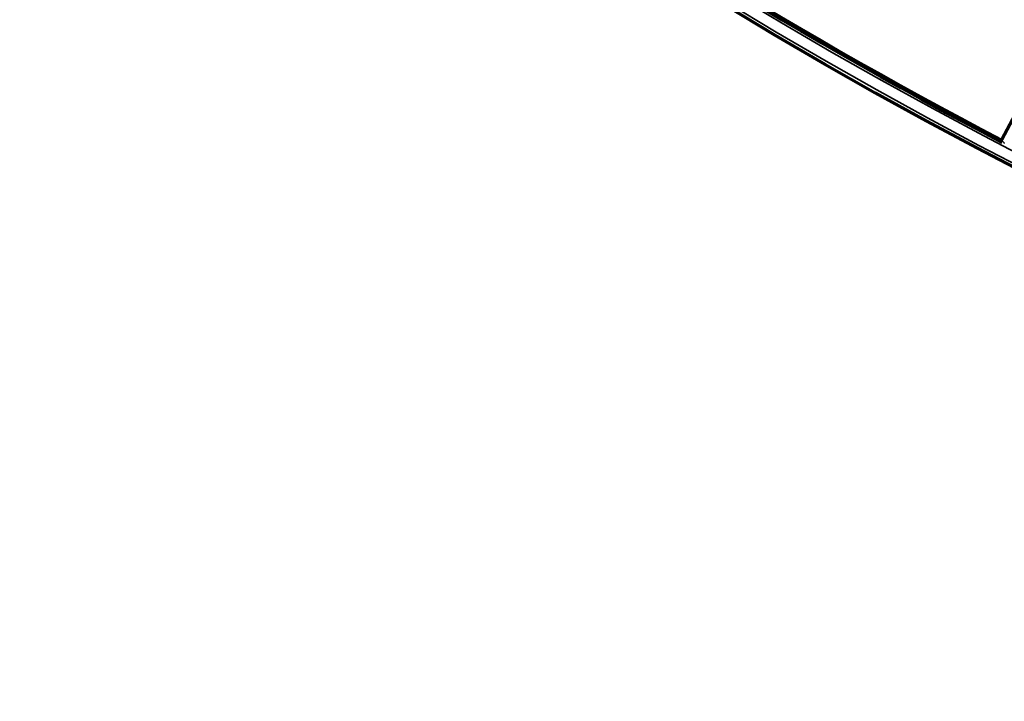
# Model space of a CAD drawing. Header units: millimetres. Extents: x -1503 to 2224, y -4278 to 2541.
# Tile 2 of 50: x -202 to -46, y -4041 to -3933. Entities that reach past the tile are written whole.
import ezdxf

# ---------------------------------------------------------------- set-up
doc = ezdxf.new("R2010")
doc.units = ezdxf.units.MM
doc.header["$LTSCALE"] = 0.75
doc.layers.add('Visible', color=7, linetype='Continuous', lineweight=70)
doc.layers.add('Visible Narrow', color=7, linetype='Continuous', lineweight=35)

msp = doc.modelspace()

# ---------------------------------------------------------------- linework, layer by layer
at = {"layer": 'Visible', "extrusion": (0, -5.969e-13, -1)}
msp.add_line((-46.04, -3952.07, 28.1), (-36.12, -3933.33, 28.1), dxfattribs=at)
for radius in [763.5, 736.5]:
    msp.add_circle((-305.85, -3277.76, -27.4), radius, dxfattribs=at)
msp.add_arc((-305.85, -3277.76, -27.6), 761, 297.53924, 332.46076, dxfattribs=at)
at = {"layer": 'Visible'}
msp.add_arc((305.85, -3277.76, 27.8), 760.9, 207.55838, 242.44162, dxfattribs=at)
at = {"layer": 'Visible', "extrusion": (-0.883649, 0.46815, 7.97221e-07)}
msp.add_arc((3513.8, 27.8, -1809.47), 0.3, 0.0006, 90.0006, dxfattribs=at)
at = {"layer": 'Visible'}
msp.add_open_spline([(-46.07, -3952.5, 27.5), (-46.11, -3952.45, 27.5), (-46.15, -3952.39, 27.5), (-46.18, -3952.33, 27.5)], degree=3, dxfattribs=at)
at = {"layer": 'Visible Narrow', "extrusion": (0, -5.969e-13, -1)}
for radius in [763, 761.3, 738.7, 737]:
    msp.add_circle((-305.85, -3277.76, -27.9), radius, dxfattribs=at)
at = {"layer": 'Visible Narrow'}
for radius, start, end in [(739.4, 207.54803, 242.45197), (760.6, 207.55824, 242.44176)]:
    msp.add_arc((305.85, -3277.76, 28.1), radius, start, end, dxfattribs=at)
at = {"layer": 'Visible Narrow', "extrusion": (0.32407, -0.946033, 2.9497e-12)}
msp.add_arc((-1324.33, 27.5, 3723.93), 0.2, 90, 101.0498, dxfattribs=at)
at = {"layer": 'Visible Narrow', "extrusion": (0.303111, -0.952955, 5.509e-12)}
msp.add_arc((-1241.82, 27.5, 3752.23), 0.2, 90.0004, 95.5467, dxfattribs=at)
at = {"layer": 'Visible Narrow', "extrusion": (-8.25943e-08, -2.63239e-08, 1)}
msp.add_arc((-15.18, -3942.11, 27.7), 32.46, 197.9193, 197.9526, dxfattribs=at)
at = {"layer": 'Visible Narrow', "extrusion": (0.881107, -0.472918, 4.501e-13)}
msp.add_arc((-3504.25, 27.5, 1829.02), 0.2, 90, 125.6619, dxfattribs=at)
at = {"layer": 'Visible Narrow'}
msp.add_ellipse((-45.54, -3951.97, 27.7), major_axis=(-0.248, 0.606), ratio=0.818563, start_param=1.472026, end_param=1.498926, dxfattribs=at)
msp.add_open_spline([(-46.05, -3952.13, 27.7), (-46.02, -3952.23, 27.7), (-45.96, -3952.32, 27.7), (-45.83, -3952.48, 27.7), (-45.75, -3952.54, 27.7), (-45.66, -3952.59, 27.7)], degree=3, knots=[0, 0, 0, 0, 0.5, 0.5, 1, 1, 1, 1], dxfattribs=at)

doc.saveas('drawing.dxf')
